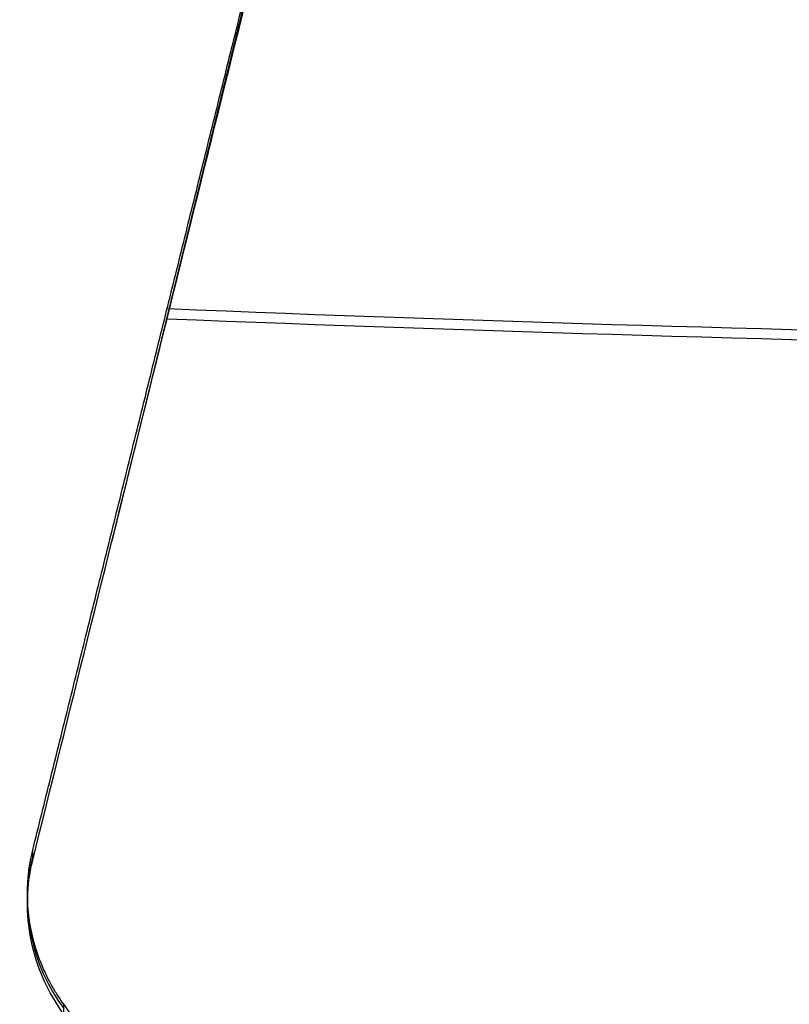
# Model space of a CAD drawing. Header units: millimetres. Extents: x -312 to 352, y -263 to 368.
# Tile 2 of 40: x -312 to -188, y -125 to 33. Entities that reach past the tile are written whole.
import ezdxf

# ---------------------------------------------------------------- set-up
doc = ezdxf.new("R2010")
doc.units = ezdxf.units.MM
doc.header["$MEASUREMENT"] = 0
doc.layers.add('Lean 4', color=7, linetype='Continuous', true_color=0xac69b9)

msp = doc.modelspace()

# ---------------------------------------------------------------- linework, layer by layer
at = {"layer": 'Lean 4'}
for p, q in [((-255.27, 120.39, 338.24), (-297.29, -50.72, 365.34)), ((-310, -101.96, 376.91), (-310, -100.34, 387.15)), ((-310, -101.96, 376.91), (-310, -100.34, 387.15)), ((-310.85, -108.91, 378.24), (-310.85, -107.29, 388.49)), ((-305.01, -126.73, 379.46), (-305.01, -125.11, 389.69)), ((-305.01, -126.73, 379.46), (-305.01, -125.11, 389.69))]:
    msp.add_line(p, q, dxfattribs=at)
at = {"layer": 'Lean 4', "extrusion": (0, 0.987688, -0.156434)}
for radius, start, end in [(1240, 255.59234, 284.39743), (1250, 255.71002, 284.27975)]:
    msp.add_arc((-19.89, 1562, -70.73), radius, start, end, dxfattribs=at)
at = {"layer": 'Lean 4', "extrusion": (-8.93094e-05, 0.156434, 0.987688)}
msp.add_arc((280.91, 166.58, 360.97), 30, 346.3338, 36.3338, dxfattribs=at)
at = {"layer": 'Lean 4'}
for points, weights in [([(-310, -100.34, 387.15), (-286.56, -5.9, 365.64), (-262.94, 89.39, 344.7), (-239.16, 185.44, 324.34)], [1, 0.999711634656, 0.999711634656, 1]), ([(-310, -100.34, 387.15), (-286.56, -5.9, 365.64), (-262.94, 89.39, 344.7), (-239.16, 185.44, 324.34)], [1, 0.999711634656, 0.999711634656, 1]), ([(-244.96, -207.95, 387.92), (-265.09, -180.26, 387.99), (-285.11, -152.63, 388.58), (-305.01, -125.11, 389.69)], [1, 0.999792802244, 0.999792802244, 1]), ([(-244.96, -207.95, 387.92), (-265.09, -180.26, 387.99), (-285.11, -152.63, 388.58), (-305.01, -125.11, 389.69)], [1, 0.999792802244, 0.999792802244, 1])]:
    msp.add_rational_spline(points, weights, degree=3, dxfattribs=at)
for points, knots in [([(-310, -101.96, 376.91), (-298.2, -54.41, 366.11), (-286.4, -6.82, 355.49), (-262.78, 88.45, 334.6), (-250.97, 136.12, 324.34), (-239.16, 183.84, 314.25)], [-1.83796332, -1.83796332, -1.83796332, -1.83796332, -1.8088022, -1.8088022, -1.77963477, -1.77963477, -1.77963477, -1.77963477]), ([(-310, -101.96, 376.91), (-298.2, -54.41, 366.11), (-286.4, -6.82, 355.49), (-262.78, 88.45, 334.6), (-250.97, 136.12, 324.34), (-239.16, 183.84, 314.25)], [-1.83796332, -1.83796332, -1.83796332, -1.83796332, -1.8088022, -1.8088022, -1.77963477, -1.77963477, -1.77963477, -1.77963477]), ([(-305.01, -125.11, 389.69), (-305.33, -124.67, 389.71), (-305.64, -124.2, 389.72), (-306.28, -123.22, 389.74), (-306.59, -122.7, 389.74), (-307.07, -121.86, 389.74), (-307.22, -121.57, 389.74), (-307.54, -120.97, 389.73), (-307.69, -120.66, 389.72), (-308, -120.01, 389.71), (-308.16, -119.67, 389.7), (-308.47, -118.97, 389.67), (-308.62, -118.6, 389.66), (-308.93, -117.81, 389.62), (-309.08, -117.4, 389.59), (-309.3, -116.74, 389.55), (-309.38, -116.51, 389.54), (-309.53, -116.04, 389.5), (-309.6, -115.8, 389.49), (-309.75, -115.29, 389.45), (-309.82, -115.02, 389.42), (-309.97, -114.46, 389.38), (-310.04, -114.17, 389.35), (-310.18, -113.55, 389.29), (-310.25, -113.22, 389.26), (-310.38, -112.52, 389.18), (-310.45, -112.14, 389.14), (-310.54, -111.53, 389.07), (-310.57, -111.31, 389.05), (-310.63, -110.86, 388.99), (-310.66, -110.63, 388.96), (-310.71, -110.13, 388.9), (-310.74, -109.87, 388.86), (-310.78, -109.31, 388.79), (-310.8, -109.02, 388.75), (-310.82, -108.56, 388.68), (-310.83, -108.4, 388.66), (-310.84, -108.09, 388.61), (-310.84, -107.93, 388.59), (-310.85, -107.45, 388.51), (-310.85, -107.12, 388.46), (-310.84, -106.63, 388.38), (-310.84, -106.47, 388.35), (-310.83, -106.16, 388.3), (-310.82, -106, 388.28), (-310.8, -105.55, 388.2), (-310.78, -105.26, 388.15), (-310.74, -104.72, 388.05), (-310.71, -104.46, 388), (-310.66, -103.96, 387.91), (-310.63, -103.73, 387.86), (-310.54, -103.06, 387.73), (-310.48, -102.66, 387.65), (-310.35, -101.92, 387.5), (-310.28, -101.58, 387.42), (-310.15, -100.93, 387.28), (-310.08, -100.63, 387.22), (-310, -100.34, 387.15)], [-0.02611338, -0.02611338, -0.02611338, -0.02611338, -0.02285657, -0.02285657, -0.01959712, -0.01959712, -0.01796743, -0.01796743, -0.01633774, -0.01633774, -0.01470782, -0.01470782, -0.01307791, -0.01307791, -0.01144801, -0.01144801, -0.01063306, -0.01063306, -0.00981811, -0.00981811, -0.00900313, -0.00900313, -0.00818815, -0.00818815, -0.00737317, -0.00737317, -0.00655819, -0.00655819, -0.00614908, -0.00614908, -0.00573997, -0.00573997, -0.00533086, -0.00533086, -0.00492176, -0.00492176, -0.0047172, -0.0047172, -0.00451265, -0.00451265, -0.00410354, -0.00410354, -0.00389899, -0.00389899, -0.00369443, -0.00369443, -0.00328532, -0.00328532, -0.00287466, -0.00287466, -0.00246399, -0.00246399, -0.00164266, -0.00164266, -0.00082133, -0.00082133, 0, 0, 0, 0]), ([(-305.01, -125.11, 389.69), (-305.33, -124.67, 389.71), (-305.64, -124.2, 389.72), (-306.28, -123.22, 389.74), (-306.59, -122.7, 389.74), (-307.07, -121.86, 389.74), (-307.22, -121.57, 389.74), (-307.54, -120.97, 389.73), (-307.69, -120.66, 389.72), (-308, -120.01, 389.71), (-308.16, -119.67, 389.7), (-308.47, -118.97, 389.67), (-308.62, -118.6, 389.66), (-308.93, -117.81, 389.62), (-309.08, -117.4, 389.59), (-309.3, -116.74, 389.55), (-309.38, -116.51, 389.54), (-309.53, -116.04, 389.5), (-309.6, -115.8, 389.49), (-309.75, -115.29, 389.45), (-309.82, -115.02, 389.42), (-309.97, -114.46, 389.38), (-310.04, -114.17, 389.35), (-310.18, -113.55, 389.29), (-310.25, -113.22, 389.26), (-310.38, -112.52, 389.18), (-310.45, -112.14, 389.14), (-310.54, -111.53, 389.07), (-310.57, -111.31, 389.05), (-310.63, -110.86, 388.99), (-310.66, -110.63, 388.96), (-310.71, -110.13, 388.9), (-310.74, -109.87, 388.86), (-310.78, -109.31, 388.79), (-310.8, -109.02, 388.75), (-310.82, -108.56, 388.68), (-310.83, -108.4, 388.66), (-310.84, -108.09, 388.61), (-310.84, -107.93, 388.59), (-310.85, -107.45, 388.51), (-310.85, -107.12, 388.46), (-310.84, -106.63, 388.38), (-310.84, -106.47, 388.35), (-310.83, -106.16, 388.3), (-310.82, -106, 388.28), (-310.8, -105.55, 388.2), (-310.78, -105.26, 388.15), (-310.74, -104.72, 388.05), (-310.71, -104.46, 388), (-310.66, -103.96, 387.91), (-310.63, -103.73, 387.86), (-310.54, -103.06, 387.73), (-310.48, -102.66, 387.65), (-310.35, -101.92, 387.5), (-310.28, -101.58, 387.42), (-310.15, -100.93, 387.28), (-310.08, -100.63, 387.22), (-310, -100.34, 387.15)], [-0.02611338, -0.02611338, -0.02611338, -0.02611338, -0.02285657, -0.02285657, -0.01959712, -0.01959712, -0.01796743, -0.01796743, -0.01633774, -0.01633774, -0.01470782, -0.01470782, -0.01307791, -0.01307791, -0.01144801, -0.01144801, -0.01063306, -0.01063306, -0.00981811, -0.00981811, -0.00900313, -0.00900313, -0.00818815, -0.00818815, -0.00737317, -0.00737317, -0.00655819, -0.00655819, -0.00614908, -0.00614908, -0.00573997, -0.00573997, -0.00533086, -0.00533086, -0.00492176, -0.00492176, -0.0047172, -0.0047172, -0.00451265, -0.00451265, -0.00410354, -0.00410354, -0.00389899, -0.00389899, -0.00369443, -0.00369443, -0.00328532, -0.00328532, -0.00287466, -0.00287466, -0.00246399, -0.00246399, -0.00164266, -0.00164266, -0.00082133, -0.00082133, 0, 0, 0, 0]), ([(-305.01, -126.73, 379.46), (-306.29, -124.95, 379.52), (-307.38, -123.05, 379.52), (-309.15, -119.04, 379.38), (-309.82, -116.95, 379.23), (-310.69, -112.67, 378.79), (-310.89, -110.51, 378.51), (-310.8, -106.18, 377.8), (-310.52, -104.04, 377.38), (-310, -101.96, 376.91)], [0, 0, 0, 0, 0.00653638, 0.00653638, 0.01305508, 0.01305508, 0.01959684, 0.01959684, 0.02611559, 0.02611559, 0.02611559, 0.02611559]), ([(-305.01, -126.73, 379.46), (-306.29, -124.95, 379.52), (-307.38, -123.05, 379.52), (-309.15, -119.04, 379.38), (-309.82, -116.95, 379.23), (-310.69, -112.67, 378.79), (-310.89, -110.51, 378.51), (-310.8, -106.18, 377.8), (-310.52, -104.04, 377.38), (-310, -101.96, 376.91)], [0, 0, 0, 0, 0.00653638, 0.00653638, 0.01305508, 0.01305508, 0.01959684, 0.01959684, 0.02611559, 0.02611559, 0.02611559, 0.02611559])]:
    msp.add_open_spline(points, degree=3, knots=knots, dxfattribs=at)

doc.saveas('drawing.dxf')
